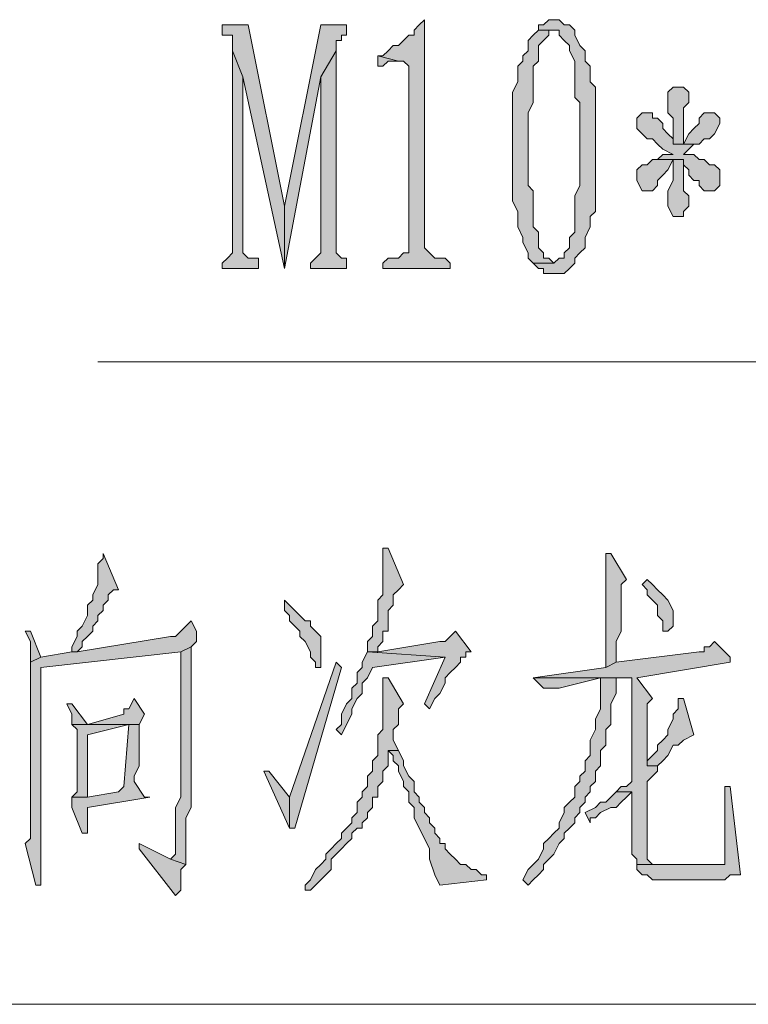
# Model space of a CAD drawing. Extents: x 566443 to 590371, y 3845226 to 3876576.
# Tile 169 of 221: x 586677.3 to 586683.25, y 3853932.14 to 3853940.19. Entities that reach past the tile are written whole.
import ezdxf

# ---------------------------------------------------------------- set-up
doc = ezdxf.new("R2010")
doc.units = 0
doc.layers.add('C00-00-00', color=7, linetype='CONTINUOUS')

msp = doc.modelspace()

# ---------------------------------------------------------------- hatches: boundary and pattern name
at = {"layer": 'C00-00-00'}
h = msp.add_hatch(color=256, dxfattribs=at)
h.dxf.hatch_style = 2
h.paths.add_polyline_path([(586680.6089, 3853940.1863), (586680.5666, 3853940.1439), (586680.5242, 3853940.1016), (586680.5242, 3853940.0593), (586680.4819, 3853940.0593), (586680.4396, 3853940.0169), (586680.3972, 3853939.9746), (586680.3549, 3853939.9746), (586680.3126, 3853939.9323), (586680.2702, 3853939.8899), (586680.2279, 3853939.8899), (586680.3972, 3853939.8476), (586680.4396, 3853939.8476), (586680.4819, 3853939.8053), (586680.4819, 3853938.2813), (586680.4396, 3853938.2813), (586680.3972, 3853938.2389), (586680.3126, 3853938.2389), (586680.2702, 3853938.1966), (586680.2702, 3853938.1543), (586680.8206, 3853938.1543), (586680.8206, 3853938.1966), (586680.7782, 3853938.2389), (586680.6936, 3853938.2389), (586680.6512, 3853938.2813), (586680.6089, 3853938.3236)])
h = msp.add_hatch(color=256, dxfattribs=at)
h.dxf.hatch_style = 2
h.paths.add_polyline_path([(586681.6672, 3853940.1863), (586681.6249, 3853940.1863), (586681.5826, 3853940.1439), (586681.5402, 3853940.1439), (586681.5402, 3853940.1016), (586681.7096, 3853940.1016), (586681.7096, 3853940.0593), (586681.7519, 3853940.0169), (586681.7942, 3853939.9746), (586681.7942, 3853939.9323), (586681.8366, 3853939.8476), (586681.8366, 3853939.5513), (586681.8789, 3853939.5089), (586681.8789, 3853939.1279), (586681.8789, 3853938.8316), (586681.8366, 3853938.7469), (586681.8366, 3853938.4506), (586681.7942, 3853938.4083), (586681.7942, 3853938.3236), (586681.7519, 3853938.2813), (586681.7519, 3853938.2389), (586681.7096, 3853938.2389), (586681.6672, 3853938.1966), (586681.4979, 3853938.1966), (586681.5402, 3853938.1543), (586681.5826, 3853938.1543), (586681.5826, 3853938.1119), (586681.7519, 3853938.1119), (586681.7942, 3853938.1543), (586681.8366, 3853938.1966), (586681.8366, 3853938.2389), (586681.8789, 3853938.2813), (586681.9212, 3853938.3236), (586681.9212, 3853938.4083), (586681.9636, 3853938.4929), (586681.9636, 3853938.5776), (586682.0059, 3853938.6199), (586682.0059, 3853939.6359), (586681.9636, 3853939.6783), (586681.9636, 3853939.8053), (586681.9212, 3853939.8476), (586681.9212, 3853939.9323), (586681.8789, 3853939.9746), (586681.8366, 3853940.0593), (586681.8366, 3853940.1016), (586681.7942, 3853940.1439), (586681.7519, 3853940.1439), (586681.7096, 3853940.1863)])
h = msp.add_hatch(color=256, dxfattribs=at)
h.dxf.hatch_style = 2
h.paths.add_polyline_path([(586679.1696, 3853940.1439), (586678.9579, 3853940.1439), (586678.9579, 3853940.0593), (586679.0426, 3853940.0593), (586679.0426, 3853940.0169), (586679.0426, 3853939.9323), (586679.1272, 3853939.7206), (586679.4659, 3853938.1543), (586679.4659, 3853938.6623)])
h = msp.add_hatch(color=256, dxfattribs=at)
h.dxf.hatch_style = 2
h.paths.add_polyline_path([(586679.9739, 3853940.1439), (586679.7622, 3853940.1439), (586679.4659, 3853938.6623), (586679.4659, 3853938.1543), (586679.7622, 3853939.7206), (586679.8892, 3853939.9323), (586679.8892, 3853940.0169), (586679.9316, 3853940.0169), (586679.9316, 3853940.0593), (586679.9739, 3853940.0593)])
h = msp.add_hatch(color=256, dxfattribs=at)
h.dxf.hatch_style = 2
h.paths.add_polyline_path([(586681.5402, 3853940.1016), (586681.4979, 3853940.0593), (586681.4556, 3853940.0169), (586681.4556, 3853939.9323), (586681.4132, 3853939.8899), (586681.4132, 3853939.8476), (586681.3709, 3853939.8053), (586681.3709, 3853939.6783), (586681.3286, 3853939.5936), (586681.3286, 3853938.7046), (586681.3709, 3853938.6199), (586681.3709, 3853938.5776), (586681.3709, 3853938.4929), (586681.4132, 3853938.4083), (586681.4132, 3853938.3659), (586681.4556, 3853938.2813), (586681.4556, 3853938.2389), (586681.4979, 3853938.1966), (586681.6672, 3853938.1966), (586681.6249, 3853938.2389), (586681.5826, 3853938.2389), (586681.5826, 3853938.2813), (586681.5402, 3853938.3236), (586681.5402, 3853938.4506), (586681.4979, 3853938.4929), (586681.4979, 3853938.7893), (586681.4556, 3853938.8316), (586681.4556, 3853939.4243), (586681.4979, 3853939.5089), (586681.4979, 3853939.8053), (586681.5402, 3853939.8476), (586681.5402, 3853939.9746), (586681.5826, 3853940.0169), (586681.6249, 3853940.0593), (586681.6249, 3853940.1016), (586681.6672, 3853940.1016)])
h = msp.add_hatch(color=256, dxfattribs=at)
h.dxf.hatch_style = 2
h.paths.add_polyline_path([(586679.0426, 3853939.9323), (586679.0426, 3853938.2813), (586679.0002, 3853938.2389), (586678.9579, 3853938.1966), (586678.9579, 3853938.1543), (586679.2542, 3853938.1543), (586679.2542, 3853938.2389), (586679.2119, 3853938.2389), (586679.1696, 3853938.2389), (586679.1272, 3853938.2813), (586679.1272, 3853939.7206)])
h = msp.add_hatch(color=256, dxfattribs=at)
h.dxf.hatch_style = 2
h.paths.add_polyline_path([(586679.8892, 3853939.9323), (586679.7622, 3853939.7206), (586679.7622, 3853938.2813), (586679.7199, 3853938.2389), (586679.6776, 3853938.1966), (586679.6776, 3853938.1543), (586679.9739, 3853938.1543), (586679.9739, 3853938.2389), (586679.9316, 3853938.2389), (586679.8892, 3853938.2813)])
h = msp.add_hatch(color=256, dxfattribs=at)
h.dxf.hatch_style = 2
h.paths.add_polyline_path([(586680.2279, 3853939.8899), (586680.2279, 3853939.8053), (586680.2702, 3853939.8053), (586680.3126, 3853939.8476), (586680.3972, 3853939.8476)])
h = msp.add_hatch(color=256, dxfattribs=at)
h.dxf.hatch_style = 2
h.paths.add_polyline_path([(586682.6832, 3853939.6359), (586682.6409, 3853939.6359), (586682.5986, 3853939.5936), (586682.5986, 3853939.4243), (586682.6409, 3853939.3819), (586682.6409, 3853939.1703), (586682.7256, 3853939.1703), (586682.7256, 3853939.4666), (586682.7679, 3853939.5089), (586682.7679, 3853939.5936), (586682.7256, 3853939.6359)])
h = msp.add_hatch(color=256, dxfattribs=at)
h.dxf.hatch_style = 2
h.paths.add_polyline_path([(586682.4292, 3853939.4243), (586682.3869, 3853939.4243), (586682.3446, 3853939.3819), (586682.3446, 3853939.2973), (586682.3869, 3853939.2549), (586682.4292, 3853939.2126), (586682.4716, 3853939.2126), (586682.5139, 3853939.1703), (586682.5562, 3853939.1279), (586682.6409, 3853939.0856), (586682.5562, 3853939.0856), (586682.5139, 3853939.0433), (586682.7256, 3853939.0433), (586682.7256, 3853939.0009), (586682.7679, 3853938.9586), (586682.7679, 3853938.9163), (586682.8102, 3853938.8739), (586682.8526, 3853938.8739), (586682.8526, 3853938.8316), (586682.8949, 3853938.7893), (586682.9372, 3853938.7893), (586682.9796, 3853938.7893), (586683.0219, 3853938.8316), (586683.0219, 3853938.9586), (586682.9796, 3853939.0009), (586682.9372, 3853939.0009), (586682.8949, 3853939.0433), (586682.8526, 3853939.0433), (586682.8102, 3853939.0856), (586682.7256, 3853939.0856), (586682.7679, 3853939.1279), (586682.8102, 3853939.1703), (586682.8526, 3853939.1703), (586682.6409, 3853939.1703), (586682.6409, 3853939.2126), (586682.5986, 3853939.2549), (586682.5562, 3853939.2973), (586682.5562, 3853939.3396), (586682.5139, 3853939.3819), (586682.4716, 3853939.3819), (586682.4716, 3853939.4243)])
h = msp.add_hatch(color=256, dxfattribs=at)
h.dxf.hatch_style = 2
h.paths.add_polyline_path([(586682.9372, 3853939.4243), (586682.8949, 3853939.4243), (586682.8526, 3853939.3819), (586682.8526, 3853939.3396), (586682.8102, 3853939.2973), (586682.7679, 3853939.2549), (586682.7256, 3853939.1703), (586682.6409, 3853939.1703), (586682.8526, 3853939.1703), (586682.8949, 3853939.2126), (586682.9372, 3853939.2126), (586682.9796, 3853939.2549), (586683.0219, 3853939.3396), (586683.0219, 3853939.3819), (586682.9796, 3853939.4243)])
h = msp.add_hatch(color=256, dxfattribs=at)
h.dxf.hatch_style = 2
h.paths.add_polyline_path([(586682.5139, 3853939.0433), (586682.4716, 3853939.0433), (586682.4292, 3853939.0009), (586682.3869, 3853939.0009), (586682.3446, 3853938.9586), (586682.3446, 3853938.8739), (586682.3869, 3853938.7893), (586682.4716, 3853938.7893), (586682.5139, 3853938.8316), (586682.5139, 3853938.8739), (586682.5562, 3853938.9163), (586682.5986, 3853938.9586), (586682.6409, 3853939.0433), (586682.7256, 3853939.0433)])
h = msp.add_hatch(color=256, dxfattribs=at)
h.dxf.hatch_style = 2
h.paths.add_polyline_path([(586682.7256, 3853939.0433), (586682.6409, 3853939.0433), (586682.6409, 3853938.9586), (586682.6409, 3853938.8739), (586682.5986, 3853938.7893), (586682.5986, 3853938.6623), (586682.6409, 3853938.5776), (586682.7256, 3853938.5776), (586682.7256, 3853938.6199), (586682.7679, 3853938.6623), (586682.7679, 3853938.7469), (586682.7256, 3853938.7893)])
h = msp.add_hatch(color=256, dxfattribs=at)
h.dxf.hatch_style = 2
h.paths.add_polyline_path([(586677.9842, 3853935.8259), (586677.9842, 3853935.7836), (586677.9419, 3853935.7413), (586677.9419, 3853935.5719), (586677.8996, 3853935.4873), (586677.8996, 3853935.4449), (586677.8572, 3853935.4026), (586677.8572, 3853935.3179), (586677.8149, 3853935.2333), (586677.7726, 3853935.1909), (586677.7726, 3853935.1486), (586677.7302, 3853935.0639), (586677.7302, 3853935.0216), (586677.7726, 3853935.0216), (586677.8149, 3853935.0639), (586677.8149, 3853935.1063), (586677.8572, 3853935.1486), (586677.8996, 3853935.1909), (586677.8996, 3853935.2333), (586677.9419, 3853935.2756), (586677.9419, 3853935.3179), (586677.9842, 3853935.3603), (586677.9842, 3853935.4026), (586678.0266, 3853935.4449), (586678.0266, 3853935.4873), (586678.0689, 3853935.5296), (586678.1112, 3853935.5296)])
h = msp.add_hatch(color=256, dxfattribs=at)
h.dxf.hatch_style = 2
h.paths.add_polyline_path([(586680.2702, 3853935.8683), (586680.2702, 3853935.4873), (586680.2279, 3853935.4449), (586680.2279, 3853935.2756), (586680.1856, 3853935.2333), (586680.1856, 3853935.1486), (586680.1432, 3853935.1063), (586680.1432, 3853935.0216), (586680.2279, 3853935.0216), (586680.2279, 3853935.0639), (586680.2702, 3853935.1063), (586680.2702, 3853935.1909), (586680.3126, 3853935.1909), (586680.3126, 3853935.2333), (586680.3126, 3853935.3603), (586680.3549, 3853935.4026), (586680.3549, 3853935.4873), (586680.3972, 3853935.5296), (586680.4396, 3853935.5719), (586680.3126, 3853935.8683)])
h = msp.add_hatch(color=256, dxfattribs=at)
h.dxf.hatch_style = 2
h.paths.add_polyline_path([(586682.1329, 3853935.8259), (586682.0906, 3853935.8259), (586682.0906, 3853935.7836), (586682.0906, 3853934.8946), (586682.1752, 3853934.9369), (586682.1752, 3853935.1063), (586682.2176, 3853935.1909), (586682.2176, 3853935.3179), (586682.2176, 3853935.4026), (586682.2176, 3853935.5719), (586682.2599, 3853935.6143)])
h = msp.add_hatch(color=256, dxfattribs=at)
h.dxf.hatch_style = 2
h.paths.add_polyline_path([(586682.4292, 3853935.6143), (586682.3869, 3853935.5719), (586682.4292, 3853935.5296), (586682.4292, 3853935.4873), (586682.4716, 3853935.4449), (586682.5139, 3853935.4026), (586682.5139, 3853935.3179), (586682.5562, 3853935.2756), (586682.5562, 3853935.1909), (586682.5986, 3853935.1909), (586682.6409, 3853935.2333), (586682.6409, 3853935.3603), (586682.5986, 3853935.4449), (586682.5562, 3853935.4873), (586682.5139, 3853935.5296), (586682.4716, 3853935.5719)])
h = msp.add_hatch(color=256, dxfattribs=at)
h.dxf.hatch_style = 2
h.paths.add_polyline_path([(586679.4659, 3853935.4449), (586679.4659, 3853935.3603), (586679.5082, 3853935.3179), (586679.5082, 3853935.2756), (586679.5506, 3853935.2333), (586679.5929, 3853935.1909), (586679.5929, 3853935.1486), (586679.6352, 3853935.1063), (586679.6776, 3853935.0216), (586679.6776, 3853934.9793), (586679.7199, 3853934.9369), (586679.7199, 3853934.8946), (586679.7622, 3853934.8946), (586679.7622, 3853935.1486), (586679.7199, 3853935.1909), (586679.6776, 3853935.2333), (586679.6776, 3853935.2756), (586679.6352, 3853935.2756), (586679.5929, 3853935.3179), (586679.5506, 3853935.3603), (586679.5082, 3853935.4026)])
h = msp.add_hatch(color=256, dxfattribs=at)
h.dxf.hatch_style = 2
h.paths.add_polyline_path([(586678.7039, 3853935.2756), (586678.6616, 3853935.2333), (586678.6192, 3853935.1909), (586678.5769, 3853935.1486), (586678.5346, 3853935.1486), (586677.7726, 3853935.0216), (586677.7302, 3853935.0216), (586677.4762, 3853934.9793), (586677.3916, 3853934.9369), (586677.3916, 3853933.9209), (586677.3916, 3853933.8786), (586677.3916, 3853933.4976), (586677.3492, 3853933.4553), (586677.4339, 3853933.1166), (586677.4762, 3853933.1166), (586677.4762, 3853933.5399), (586677.4762, 3853934.8946), (586678.6192, 3853935.0216), (586678.7039, 3853935.0639), (586678.7462, 3853935.1063), (586678.7462, 3853935.1909)])
h = msp.add_hatch(color=256, dxfattribs=at)
h.dxf.hatch_style = 2
h.paths.add_polyline_path([(586677.3916, 3853935.1909), (586677.3492, 3853935.1909), (586677.3916, 3853935.1063), (586677.3916, 3853934.9369), (586677.4762, 3853934.9793)])
h = msp.add_hatch(color=256, dxfattribs=at)
h.dxf.hatch_style = 2
h.paths.add_polyline_path([(586680.8629, 3853935.1909), (586680.8206, 3853935.1486), (586680.7782, 3853935.1063), (586680.7359, 3853935.1063), (586680.2279, 3853935.0216), (586680.1432, 3853935.0216), (586680.7782, 3853934.9793), (586680.6089, 3853934.5983), (586680.6512, 3853934.5559), (586680.6936, 3853934.6406), (586680.7359, 3853934.6829), (586680.7782, 3853934.7676), (586680.7782, 3853934.8099), (586680.8206, 3853934.8523), (586680.8629, 3853934.8946), (586680.9052, 3853934.9369), (586680.9052, 3853934.9793), (586680.9476, 3853934.9793), (586680.9476, 3853935.0216), (586680.9899, 3853935.0216)])
h = msp.add_hatch(color=256, dxfattribs=at)
h.dxf.hatch_style = 2
h.paths.add_polyline_path([(586682.9796, 3853935.1063), (586682.9372, 3853935.0639), (586682.8949, 3853935.0639), (586682.8949, 3853935.0216), (586682.8526, 3853935.0216), (586682.1752, 3853934.9369), (586682.0906, 3853934.8946), (586681.4979, 3853934.8099), (586682.3022, 3853934.8099), (586682.3022, 3853934.7676), (586682.3022, 3853933.9633), (586682.2599, 3853933.9209), (586682.2176, 3853933.9209), (586682.1752, 3853933.8786), (586682.3022, 3853933.8786), (586682.3022, 3853933.3706), (586682.3446, 3853933.3283), (586682.3446, 3853933.2859), (586682.5562, 3853933.2859), (586682.5139, 3853933.2859), (586682.4716, 3853933.2859), (586682.4292, 3853933.3283), (586682.4292, 3853933.9633), (586682.4716, 3853934.0056), (586682.5139, 3853934.0479), (586682.5139, 3853934.0903), (586682.4292, 3853934.0903), (586682.4292, 3853934.5983), (586682.4716, 3853934.6406), (586682.3446, 3853934.8099), (586683.1066, 3853934.9369), (586683.1066, 3853934.9793)])
h = msp.add_hatch(color=256, dxfattribs=at)
h.dxf.hatch_style = 2
h.paths.add_polyline_path([(586678.7039, 3853935.0639), (586678.6192, 3853935.0216), (586678.6192, 3853933.8363), (586678.5769, 3853933.7516), (586678.5769, 3853933.5823), (586678.5769, 3853933.5399), (586678.5769, 3853933.3706), (586678.5346, 3853933.3283), (586678.6616, 3853933.2859), (586678.6616, 3853933.6669), (586678.7039, 3853933.7516)])
h = msp.add_hatch(color=256, dxfattribs=at)
h.dxf.hatch_style = 2
h.paths.add_polyline_path([(586680.1432, 3853935.0216), (586680.1009, 3853934.9369), (586680.1009, 3853934.8946), (586680.0586, 3853934.8523), (586680.0586, 3853934.7676), (586680.0162, 3853934.7253), (586680.0162, 3853934.6406), (586679.9739, 3853934.5983), (586679.9316, 3853934.5136), (586679.9316, 3853934.4289), (586679.8892, 3853934.3866), (586679.9316, 3853934.3443), (586679.9739, 3853934.4289), (586680.0162, 3853934.5136), (586680.0162, 3853934.5559), (586680.0586, 3853934.6406), (586680.1009, 3853934.6829), (586680.1009, 3853934.7676), (586680.1432, 3853934.8099), (586680.1856, 3853934.8946), (586680.7782, 3853934.9793)])
h = msp.add_hatch(color=256, dxfattribs=at)
h.dxf.hatch_style = 2
h.paths.add_polyline_path([(586679.8892, 3853934.9369), (586679.5082, 3853933.8363), (586679.5082, 3853933.5823), (586679.5506, 3853933.5823), (586679.9316, 3853934.8946)])
h = msp.add_hatch(color=256, dxfattribs=at)
h.dxf.hatch_style = 2
h.paths.add_polyline_path([(586680.2702, 3853934.8099), (586680.2702, 3853934.3866), (586680.2279, 3853934.3443), (586680.2279, 3853934.1749), (586680.1856, 3853934.1326), (586680.1856, 3853934.0479), (586680.1432, 3853934.0056), (586680.1432, 3853933.9209), (586680.1009, 3853933.8786), (586680.1009, 3853933.8363), (586680.0586, 3853933.7939), (586680.0586, 3853933.7093), (586680.0162, 3853933.6669), (586680.0162, 3853933.6246), (586679.9739, 3853933.5823), (586679.9316, 3853933.5399), (586679.9316, 3853933.4976), (586679.8892, 3853933.4553), (586679.8469, 3853933.4129), (586679.8046, 3853933.3706), (586679.8046, 3853933.3283), (586679.7622, 3853933.2859), (586679.7199, 3853933.2436), (586679.6776, 3853933.1589), (586679.6352, 3853933.1166), (586679.6352, 3853933.0743), (586679.6776, 3853933.0743), (586679.7199, 3853933.1166), (586679.7622, 3853933.1589), (586679.8046, 3853933.2013), (586679.8469, 3853933.2436), (586679.8469, 3853933.3283), (586679.8892, 3853933.3706), (586679.9316, 3853933.4129), (586679.9739, 3853933.4553), (586680.0162, 3853933.4976), (586680.0162, 3853933.5399), (586680.0586, 3853933.5823), (586680.1009, 3853933.5823), (586680.1009, 3853933.6246), (586680.1432, 3853933.6669), (586680.1432, 3853933.7093), (586680.1856, 3853933.7516), (586680.1856, 3853933.8363), (586680.2279, 3853933.8363), (586680.2279, 3853933.9209), (586680.2702, 3853933.9633), (586680.2702, 3853934.0479), (586680.3126, 3853934.0903), (586680.3126, 3853934.2173), (586680.3972, 3853934.2173), (586680.3549, 3853934.3019), (586680.3549, 3853934.3866), (586680.3972, 3853934.4289), (586680.3972, 3853934.5559), (586680.4396, 3853934.5983), (586680.3126, 3853934.8099)])
h = msp.add_hatch(color=256, dxfattribs=at)
h.dxf.hatch_style = 2
h.paths.add_polyline_path([(586682.1752, 3853934.8099), (586682.0482, 3853934.8099), (586682.0482, 3853934.7253), (586682.0482, 3853934.5559), (586682.0059, 3853934.4713), (586682.0059, 3853934.3866), (586681.9636, 3853934.3019), (586681.9636, 3853934.1749), (586681.9212, 3853934.1326), (586681.9212, 3853934.0479), (586681.8789, 3853934.0056), (586681.8789, 3853933.9633), (586681.8366, 3853933.9209), (586681.8366, 3853933.8363), (586681.7942, 3853933.7939), (586681.7519, 3853933.7516), (586681.7519, 3853933.7093), (586681.7096, 3853933.6246), (586681.7096, 3853933.5823), (586681.6672, 3853933.5399), (586681.6249, 3853933.4976), (586681.5826, 3853933.4553), (586681.5826, 3853933.4129), (586681.5402, 3853933.3283), (586681.4979, 3853933.2859), (586681.4556, 3853933.2436), (586681.4132, 3853933.1589), (586681.4556, 3853933.1166), (586681.4979, 3853933.1589), (586681.5402, 3853933.2013), (586681.5826, 3853933.2436), (586681.5826, 3853933.2859), (586681.6249, 3853933.3283), (586681.6672, 3853933.3706), (586681.7096, 3853933.4553), (586681.7519, 3853933.4976), (586681.7519, 3853933.5399), (586681.7942, 3853933.5823), (586681.8366, 3853933.6246), (586681.8366, 3853933.6669), (586681.8789, 3853933.7093), (586681.8789, 3853933.7516), (586681.9212, 3853933.7939), (586681.9212, 3853933.8363), (586681.9636, 3853933.8786), (586681.9636, 3853933.9209), (586682.0059, 3853933.9633), (586682.0059, 3853934.0479), (586682.0482, 3853934.0903), (586682.0482, 3853934.2173), (586682.0906, 3853934.2596), (586682.0906, 3853934.3866), (586682.1329, 3853934.4289), (586682.1329, 3853934.5983), (586682.1752, 3853934.6829)])
h = msp.add_hatch(color=256, dxfattribs=at)
h.dxf.hatch_style = 2
h.paths.add_polyline_path([(586681.4979, 3853934.8099), (586681.5826, 3853934.7253), (586681.7096, 3853934.7253), (586682.0482, 3853934.8099), (586682.3022, 3853934.8099)])
h = msp.add_hatch(color=256, dxfattribs=at)
h.dxf.hatch_style = 2
h.paths.add_polyline_path([(586678.2382, 3853934.6406), (586678.1959, 3853934.5559), (586678.1536, 3853934.5559), (586678.1536, 3853934.5136), (586677.8572, 3853934.4289), (586678.2806, 3853934.4289), (586678.3229, 3853934.5136)])
h = msp.add_hatch(color=256, dxfattribs=at)
h.dxf.hatch_style = 2
h.paths.add_polyline_path([(586682.6832, 3853934.6406), (586682.6832, 3853934.5559), (586682.6409, 3853934.5136), (586682.6409, 3853934.4713), (586682.5986, 3853934.3866), (586682.5986, 3853934.3443), (586682.5562, 3853934.3019), (586682.5139, 3853934.2596), (586682.5139, 3853934.2173), (586682.4716, 3853934.1749), (586682.4292, 3853934.1326), (586682.4292, 3853934.0903), (586682.5139, 3853934.0903), (586682.5562, 3853934.1326), (586682.5986, 3853934.1749), (586682.6409, 3853934.2596), (586682.6832, 3853934.2596), (586682.7256, 3853934.3019), (586682.8102, 3853934.3443), (586682.7256, 3853934.6406)])
h = msp.add_hatch(color=256, dxfattribs=at)
h.dxf.hatch_style = 2
h.paths.add_polyline_path([(586677.7302, 3853934.5983), (586677.6879, 3853934.5983), (586677.7302, 3853934.5136), (586677.7302, 3853934.4289), (586678.1959, 3853934.4289), (586678.1536, 3853933.9209), (586678.1112, 3853933.8786), (586677.8572, 3853933.8363), (586677.7302, 3853933.8363), (586677.7302, 3853933.7516), (586677.8149, 3853933.5399), (586677.8572, 3853933.5399), (586677.8572, 3853933.5823), (586677.8572, 3853933.7516), (586678.3652, 3853933.8363), (586678.3229, 3853933.8363), (586678.2382, 3853933.9633), (586678.2382, 3853934.0056), (586678.2806, 3853934.0903), (586678.2806, 3853934.2596), (586678.2806, 3853934.3019), (586678.2806, 3853934.4289), (586677.8572, 3853934.4289)])
h = msp.add_hatch(color=256, dxfattribs=at)
h.dxf.hatch_style = 2
h.paths.add_polyline_path([(586677.7302, 3853934.4289), (586677.7726, 3853934.3866), (586677.7726, 3853933.8786), (586677.7302, 3853933.8363), (586677.8572, 3853933.8363), (586677.8572, 3853933.8786), (586677.8572, 3853934.3443), (586678.1959, 3853934.4289)])
h = msp.add_hatch(color=256, dxfattribs=at)
h.dxf.hatch_style = 2
h.paths.add_polyline_path([(586680.3972, 3853934.2173), (586680.3126, 3853934.2173), (586680.3549, 3853934.1749), (586680.3549, 3853934.1326), (586680.3972, 3853934.0903), (586680.3972, 3853934.0479), (586680.4396, 3853933.9633), (586680.4396, 3853933.9209), (586680.4819, 3853933.8786), (586680.4819, 3853933.7939), (586680.5242, 3853933.7516), (586680.5242, 3853933.6669), (586680.5666, 3853933.5823), (586680.6089, 3853933.4976), (586680.6512, 3853933.4129), (586680.6512, 3853933.3283), (586680.6936, 3853933.2013), (586680.7359, 3853933.1166), (586681.1169, 3853933.1589), (586681.1169, 3853933.2013), (586681.0746, 3853933.2013), (586681.0322, 3853933.2436), (586680.9899, 3853933.2436), (586680.9476, 3853933.2859), (586680.9052, 3853933.2859), (586680.8629, 3853933.3283), (586680.8206, 3853933.3706), (586680.7782, 3853933.4129), (586680.7782, 3853933.4553), (586680.7359, 3853933.4553), (586680.7359, 3853933.4976), (586680.6936, 3853933.5399), (586680.6936, 3853933.5823), (586680.6512, 3853933.6246), (586680.6512, 3853933.6669), (586680.6089, 3853933.7093), (586680.6089, 3853933.7516), (586680.5666, 3853933.7939), (586680.5666, 3853933.8363), (586680.5242, 3853933.8786), (586680.5242, 3853933.9633), (586680.4819, 3853934.0056), (586680.4396, 3853934.0903), (586680.4396, 3853934.1326)])
h = msp.add_hatch(color=256, dxfattribs=at)
h.dxf.hatch_style = 2
h.paths.add_polyline_path([(586679.3389, 3853934.0479), (586679.2966, 3853934.0479), (586679.5082, 3853933.5823), (586679.5082, 3853933.8363)])
h = msp.add_hatch(color=256, dxfattribs=at)
h.dxf.hatch_style = 2
h.paths.add_polyline_path([(586683.1066, 3853933.9209), (586683.0642, 3853933.9209), (586683.0642, 3853933.7939), (586683.0642, 3853933.2859), (586683.0219, 3853933.2859), (586682.3446, 3853933.2859), (586682.3446, 3853933.2436), (586682.3869, 3853933.2013), (586682.4292, 3853933.2013), (586682.4716, 3853933.1589), (586682.9372, 3853933.1589), (586683.0642, 3853933.1589), (586683.1066, 3853933.2013), (586683.1912, 3853933.2013)])
h = msp.add_hatch(color=256, dxfattribs=at)
h.dxf.hatch_style = 2
h.paths.add_polyline_path([(586682.1752, 3853933.8786), (586682.1329, 3853933.8363), (586682.0906, 3853933.7939), (586682.0482, 3853933.7939), (586682.0059, 3853933.7516), (586681.9212, 3853933.7093), (586681.9636, 3853933.6246), (586681.9636, 3853933.6669), (586682.0059, 3853933.6669), (586682.0482, 3853933.7093), (586682.1329, 3853933.7516), (586682.1752, 3853933.7516), (586682.2176, 3853933.7939), (586682.2599, 3853933.8363), (586682.3022, 3853933.8786)])
h = msp.add_hatch(color=256, dxfattribs=at)
h.dxf.hatch_style = 2
h.paths.add_polyline_path([(586678.2806, 3853933.4553), (586678.2806, 3853933.4129), (586678.5769, 3853933.0319), (586678.6192, 3853933.0743), (586678.6192, 3853933.2436), (586678.6616, 3853933.2859), (586678.5346, 3853933.3283)])

# ---------------------------------------------------------------- linework, layer by layer
at = {"layer": 'C00-00-00', "lineweight": 0}
for points in [[(586680.6089, 3853940.1863), (586680.5666, 3853940.1439), (586680.5242, 3853940.1016), (586680.5242, 3853940.0593), (586680.4819, 3853940.0593), (586680.4396, 3853940.0169), (586680.3972, 3853939.9746), (586680.3549, 3853939.9746), (586680.3126, 3853939.9323), (586680.2702, 3853939.8899), (586680.2279, 3853939.8899), (586680.3972, 3853939.8476), (586680.4396, 3853939.8476), (586680.4819, 3853939.8053), (586680.4819, 3853938.2813), (586680.4396, 3853938.2813), (586680.3972, 3853938.2389), (586680.3126, 3853938.2389), (586680.2702, 3853938.1966), (586680.2702, 3853938.1543), (586680.8206, 3853938.1543), (586680.8206, 3853938.1966), (586680.7782, 3853938.2389), (586680.6936, 3853938.2389), (586680.6512, 3853938.2813), (586680.6089, 3853938.3236)], [(586681.6672, 3853940.1863), (586681.6249, 3853940.1863), (586681.5826, 3853940.1439), (586681.5402, 3853940.1439), (586681.5402, 3853940.1016), (586681.7096, 3853940.1016), (586681.7096, 3853940.0593), (586681.7519, 3853940.0169), (586681.7942, 3853939.9746), (586681.7942, 3853939.9323), (586681.8366, 3853939.8476), (586681.8366, 3853939.5513), (586681.8789, 3853939.5089), (586681.8789, 3853939.1279), (586681.8789, 3853938.8316), (586681.8366, 3853938.7469), (586681.8366, 3853938.4506), (586681.7942, 3853938.4083), (586681.7942, 3853938.3236), (586681.7519, 3853938.2813), (586681.7519, 3853938.2389), (586681.7096, 3853938.2389), (586681.6672, 3853938.1966), (586681.4979, 3853938.1966), (586681.5402, 3853938.1543), (586681.5826, 3853938.1543), (586681.5826, 3853938.1119), (586681.7519, 3853938.1119), (586681.7942, 3853938.1543), (586681.8366, 3853938.1966), (586681.8366, 3853938.2389), (586681.8789, 3853938.2813), (586681.9212, 3853938.3236), (586681.9212, 3853938.4083), (586681.9636, 3853938.4929), (586681.9636, 3853938.5776), (586682.0059, 3853938.6199), (586682.0059, 3853939.6359), (586681.9636, 3853939.6783), (586681.9636, 3853939.8053), (586681.9212, 3853939.8476), (586681.9212, 3853939.9323), (586681.8789, 3853939.9746), (586681.8366, 3853940.0593), (586681.8366, 3853940.1016), (586681.7942, 3853940.1439), (586681.7519, 3853940.1439), (586681.7096, 3853940.1863)], [(586679.1696, 3853940.1439), (586678.9579, 3853940.1439), (586678.9579, 3853940.0593), (586679.0426, 3853940.0593), (586679.0426, 3853940.0169), (586679.0426, 3853939.9323), (586679.1272, 3853939.7206), (586679.4659, 3853938.1543), (586679.4659, 3853938.6623)], [(586679.9739, 3853940.1439), (586679.7622, 3853940.1439), (586679.4659, 3853938.6623), (586679.4659, 3853938.1543), (586679.7622, 3853939.7206), (586679.8892, 3853939.9323), (586679.8892, 3853940.0169), (586679.9316, 3853940.0169), (586679.9316, 3853940.0593), (586679.9739, 3853940.0593)], [(586681.5402, 3853940.1016), (586681.4979, 3853940.0593), (586681.4556, 3853940.0169), (586681.4556, 3853939.9323), (586681.4132, 3853939.8899), (586681.4132, 3853939.8476), (586681.3709, 3853939.8053), (586681.3709, 3853939.6783), (586681.3286, 3853939.5936), (586681.3286, 3853938.7046), (586681.3709, 3853938.6199), (586681.3709, 3853938.5776), (586681.3709, 3853938.4929), (586681.4132, 3853938.4083), (586681.4132, 3853938.3659), (586681.4556, 3853938.2813), (586681.4556, 3853938.2389), (586681.4979, 3853938.1966), (586681.6672, 3853938.1966), (586681.6249, 3853938.2389), (586681.5826, 3853938.2389), (586681.5826, 3853938.2813), (586681.5402, 3853938.3236), (586681.5402, 3853938.4506), (586681.4979, 3853938.4929), (586681.4979, 3853938.7893), (586681.4556, 3853938.8316), (586681.4556, 3853939.4243), (586681.4979, 3853939.5089), (586681.4979, 3853939.8053), (586681.5402, 3853939.8476), (586681.5402, 3853939.9746), (586681.5826, 3853940.0169), (586681.6249, 3853940.0593), (586681.6249, 3853940.1016), (586681.6672, 3853940.1016)], [(586679.0426, 3853939.9323), (586679.0426, 3853938.2813), (586679.0002, 3853938.2389), (586678.9579, 3853938.1966), (586678.9579, 3853938.1543), (586679.2542, 3853938.1543), (586679.2542, 3853938.2389), (586679.2119, 3853938.2389), (586679.1696, 3853938.2389), (586679.1272, 3853938.2813), (586679.1272, 3853939.7206)], [(586679.8892, 3853939.9323), (586679.7622, 3853939.7206), (586679.7622, 3853938.2813), (586679.7199, 3853938.2389), (586679.6776, 3853938.1966), (586679.6776, 3853938.1543), (586679.9739, 3853938.1543), (586679.9739, 3853938.2389), (586679.9316, 3853938.2389), (586679.8892, 3853938.2813)], [(586680.2279, 3853939.8899), (586680.2279, 3853939.8053), (586680.2702, 3853939.8053), (586680.3126, 3853939.8476), (586680.3972, 3853939.8476)], [(586682.6832, 3853939.6359), (586682.6409, 3853939.6359), (586682.5986, 3853939.5936), (586682.5986, 3853939.4243), (586682.6409, 3853939.3819), (586682.6409, 3853939.1703), (586682.7256, 3853939.1703), (586682.7256, 3853939.4666), (586682.7679, 3853939.5089), (586682.7679, 3853939.5936), (586682.7256, 3853939.6359)], [(586682.4292, 3853939.4243), (586682.3869, 3853939.4243), (586682.3446, 3853939.3819), (586682.3446, 3853939.2973), (586682.3869, 3853939.2549), (586682.4292, 3853939.2126), (586682.4716, 3853939.2126), (586682.5139, 3853939.1703), (586682.5562, 3853939.1279), (586682.6409, 3853939.0856), (586682.5562, 3853939.0856), (586682.5139, 3853939.0433), (586682.7256, 3853939.0433), (586682.7256, 3853939.0009), (586682.7679, 3853938.9586), (586682.7679, 3853938.9163), (586682.8102, 3853938.8739), (586682.8526, 3853938.8739), (586682.8526, 3853938.8316), (586682.8949, 3853938.7893), (586682.9372, 3853938.7893), (586682.9796, 3853938.7893), (586683.0219, 3853938.8316), (586683.0219, 3853938.9586), (586682.9796, 3853939.0009), (586682.9372, 3853939.0009), (586682.8949, 3853939.0433), (586682.8526, 3853939.0433), (586682.8102, 3853939.0856), (586682.7256, 3853939.0856), (586682.7679, 3853939.1279), (586682.8102, 3853939.1703), (586682.8526, 3853939.1703), (586682.6409, 3853939.1703), (586682.6409, 3853939.2126), (586682.5986, 3853939.2549), (586682.5562, 3853939.2973), (586682.5562, 3853939.3396), (586682.5139, 3853939.3819), (586682.4716, 3853939.3819), (586682.4716, 3853939.4243)], [(586682.9372, 3853939.4243), (586682.8949, 3853939.4243), (586682.8526, 3853939.3819), (586682.8526, 3853939.3396), (586682.8102, 3853939.2973), (586682.7679, 3853939.2549), (586682.7256, 3853939.1703), (586682.6409, 3853939.1703), (586682.8526, 3853939.1703), (586682.8949, 3853939.2126), (586682.9372, 3853939.2126), (586682.9796, 3853939.2549), (586683.0219, 3853939.3396), (586683.0219, 3853939.3819), (586682.9796, 3853939.4243)], [(586682.5139, 3853939.0433), (586682.4716, 3853939.0433), (586682.4292, 3853939.0009), (586682.3869, 3853939.0009), (586682.3446, 3853938.9586), (586682.3446, 3853938.8739), (586682.3869, 3853938.7893), (586682.4716, 3853938.7893), (586682.5139, 3853938.8316), (586682.5139, 3853938.8739), (586682.5562, 3853938.9163), (586682.5986, 3853938.9586), (586682.6409, 3853939.0433), (586682.7256, 3853939.0433)], [(586682.7256, 3853939.0433), (586682.6409, 3853939.0433), (586682.6409, 3853938.9586), (586682.6409, 3853938.8739), (586682.5986, 3853938.7893), (586682.5986, 3853938.6623), (586682.6409, 3853938.5776), (586682.7256, 3853938.5776), (586682.7256, 3853938.6199), (586682.7679, 3853938.6623), (586682.7679, 3853938.7469), (586682.7256, 3853938.7893)], [(586677.9842, 3853935.8259), (586677.9842, 3853935.7836), (586677.9419, 3853935.7413), (586677.9419, 3853935.5719), (586677.8996, 3853935.4873), (586677.8996, 3853935.4449), (586677.8572, 3853935.4026), (586677.8572, 3853935.3179), (586677.8149, 3853935.2333), (586677.7726, 3853935.1909), (586677.7726, 3853935.1486), (586677.7302, 3853935.0639), (586677.7302, 3853935.0216), (586677.7726, 3853935.0216), (586677.8149, 3853935.0639), (586677.8149, 3853935.1063), (586677.8572, 3853935.1486), (586677.8996, 3853935.1909), (586677.8996, 3853935.2333), (586677.9419, 3853935.2756), (586677.9419, 3853935.3179), (586677.9842, 3853935.3603), (586677.9842, 3853935.4026), (586678.0266, 3853935.4449), (586678.0266, 3853935.4873), (586678.0689, 3853935.5296), (586678.1112, 3853935.5296)], [(586680.2702, 3853935.8683), (586680.2702, 3853935.4873), (586680.2279, 3853935.4449), (586680.2279, 3853935.2756), (586680.1856, 3853935.2333), (586680.1856, 3853935.1486), (586680.1432, 3853935.1063), (586680.1432, 3853935.0216), (586680.2279, 3853935.0216), (586680.2279, 3853935.0639), (586680.2702, 3853935.1063), (586680.2702, 3853935.1909), (586680.3126, 3853935.1909), (586680.3126, 3853935.2333), (586680.3126, 3853935.3603), (586680.3549, 3853935.4026), (586680.3549, 3853935.4873), (586680.3972, 3853935.5296), (586680.4396, 3853935.5719), (586680.3126, 3853935.8683)], [(586682.1329, 3853935.8259), (586682.0906, 3853935.8259), (586682.0906, 3853935.7836), (586682.0906, 3853934.8946), (586682.1752, 3853934.9369), (586682.1752, 3853935.1063), (586682.2176, 3853935.1909), (586682.2176, 3853935.3179), (586682.2176, 3853935.4026), (586682.2176, 3853935.5719), (586682.2599, 3853935.6143)], [(586682.4292, 3853935.6143), (586682.3869, 3853935.5719), (586682.4292, 3853935.5296), (586682.4292, 3853935.4873), (586682.4716, 3853935.4449), (586682.5139, 3853935.4026), (586682.5139, 3853935.3179), (586682.5562, 3853935.2756), (586682.5562, 3853935.1909), (586682.5986, 3853935.1909), (586682.6409, 3853935.2333), (586682.6409, 3853935.3603), (586682.5986, 3853935.4449), (586682.5562, 3853935.4873), (586682.5139, 3853935.5296), (586682.4716, 3853935.5719)], [(586679.4659, 3853935.4449), (586679.4659, 3853935.3603), (586679.5082, 3853935.3179), (586679.5082, 3853935.2756), (586679.5506, 3853935.2333), (586679.5929, 3853935.1909), (586679.5929, 3853935.1486), (586679.6352, 3853935.1063), (586679.6776, 3853935.0216), (586679.6776, 3853934.9793), (586679.7199, 3853934.9369), (586679.7199, 3853934.8946), (586679.7622, 3853934.8946), (586679.7622, 3853935.1486), (586679.7199, 3853935.1909), (586679.6776, 3853935.2333), (586679.6776, 3853935.2756), (586679.6352, 3853935.2756), (586679.5929, 3853935.3179), (586679.5506, 3853935.3603), (586679.5082, 3853935.4026)], [(586678.7039, 3853935.2756), (586678.6616, 3853935.2333), (586678.6192, 3853935.1909), (586678.5769, 3853935.1486), (586678.5346, 3853935.1486), (586677.7726, 3853935.0216), (586677.7302, 3853935.0216), (586677.4762, 3853934.9793), (586677.3916, 3853934.9369), (586677.3916, 3853933.9209), (586677.3916, 3853933.8786), (586677.3916, 3853933.4976), (586677.3492, 3853933.4553), (586677.4339, 3853933.1166), (586677.4762, 3853933.1166), (586677.4762, 3853933.5399), (586677.4762, 3853934.8946), (586678.6192, 3853935.0216), (586678.7039, 3853935.0639), (586678.7462, 3853935.1063), (586678.7462, 3853935.1909)], [(586677.3916, 3853935.1909), (586677.3492, 3853935.1909), (586677.3916, 3853935.1063), (586677.3916, 3853934.9369), (586677.4762, 3853934.9793)], [(586680.8629, 3853935.1909), (586680.8206, 3853935.1486), (586680.7782, 3853935.1063), (586680.7359, 3853935.1063), (586680.2279, 3853935.0216), (586680.1432, 3853935.0216), (586680.7782, 3853934.9793), (586680.6089, 3853934.5983), (586680.6512, 3853934.5559), (586680.6936, 3853934.6406), (586680.7359, 3853934.6829), (586680.7782, 3853934.7676), (586680.7782, 3853934.8099), (586680.8206, 3853934.8523), (586680.8629, 3853934.8946), (586680.9052, 3853934.9369), (586680.9052, 3853934.9793), (586680.9476, 3853934.9793), (586680.9476, 3853935.0216), (586680.9899, 3853935.0216)], [(586682.9796, 3853935.1063), (586682.9372, 3853935.0639), (586682.8949, 3853935.0639), (586682.8949, 3853935.0216), (586682.8526, 3853935.0216), (586682.1752, 3853934.9369), (586682.0906, 3853934.8946), (586681.4979, 3853934.8099), (586682.3022, 3853934.8099), (586682.3022, 3853934.7676), (586682.3022, 3853933.9633), (586682.2599, 3853933.9209), (586682.2176, 3853933.9209), (586682.1752, 3853933.8786), (586682.3022, 3853933.8786), (586682.3022, 3853933.3706), (586682.3446, 3853933.3283), (586682.3446, 3853933.2859), (586682.5562, 3853933.2859), (586682.5139, 3853933.2859), (586682.4716, 3853933.2859), (586682.4292, 3853933.3283), (586682.4292, 3853933.9633), (586682.4716, 3853934.0056), (586682.5139, 3853934.0479), (586682.5139, 3853934.0903), (586682.4292, 3853934.0903), (586682.4292, 3853934.5983), (586682.4716, 3853934.6406), (586682.3446, 3853934.8099), (586683.1066, 3853934.9369), (586683.1066, 3853934.9793)], [(586678.7039, 3853935.0639), (586678.6192, 3853935.0216), (586678.6192, 3853933.8363), (586678.5769, 3853933.7516), (586678.5769, 3853933.5823), (586678.5769, 3853933.5399), (586678.5769, 3853933.3706), (586678.5346, 3853933.3283), (586678.6616, 3853933.2859), (586678.6616, 3853933.6669), (586678.7039, 3853933.7516)], [(586680.1432, 3853935.0216), (586680.1009, 3853934.9369), (586680.1009, 3853934.8946), (586680.0586, 3853934.8523), (586680.0586, 3853934.7676), (586680.0162, 3853934.7253), (586680.0162, 3853934.6406), (586679.9739, 3853934.5983), (586679.9316, 3853934.5136), (586679.9316, 3853934.4289), (586679.8892, 3853934.3866), (586679.9316, 3853934.3443), (586679.9739, 3853934.4289), (586680.0162, 3853934.5136), (586680.0162, 3853934.5559), (586680.0586, 3853934.6406), (586680.1009, 3853934.6829), (586680.1009, 3853934.7676), (586680.1432, 3853934.8099), (586680.1856, 3853934.8946), (586680.7782, 3853934.9793)], [(586679.8892, 3853934.9369), (586679.5082, 3853933.8363), (586679.5082, 3853933.5823), (586679.5506, 3853933.5823), (586679.9316, 3853934.8946)], [(586680.2702, 3853934.8099), (586680.2702, 3853934.3866), (586680.2279, 3853934.3443), (586680.2279, 3853934.1749), (586680.1856, 3853934.1326), (586680.1856, 3853934.0479), (586680.1432, 3853934.0056), (586680.1432, 3853933.9209), (586680.1009, 3853933.8786), (586680.1009, 3853933.8363), (586680.0586, 3853933.7939), (586680.0586, 3853933.7093), (586680.0162, 3853933.6669), (586680.0162, 3853933.6246), (586679.9739, 3853933.5823), (586679.9316, 3853933.5399), (586679.9316, 3853933.4976), (586679.8892, 3853933.4553), (586679.8469, 3853933.4129), (586679.8046, 3853933.3706), (586679.8046, 3853933.3283), (586679.7622, 3853933.2859), (586679.7199, 3853933.2436), (586679.6776, 3853933.1589), (586679.6352, 3853933.1166), (586679.6352, 3853933.0743), (586679.6776, 3853933.0743), (586679.7199, 3853933.1166), (586679.7622, 3853933.1589), (586679.8046, 3853933.2013), (586679.8469, 3853933.2436), (586679.8469, 3853933.3283), (586679.8892, 3853933.3706), (586679.9316, 3853933.4129), (586679.9739, 3853933.4553), (586680.0162, 3853933.4976), (586680.0162, 3853933.5399), (586680.0586, 3853933.5823), (586680.1009, 3853933.5823), (586680.1009, 3853933.6246), (586680.1432, 3853933.6669), (586680.1432, 3853933.7093), (586680.1856, 3853933.7516), (586680.1856, 3853933.8363), (586680.2279, 3853933.8363), (586680.2279, 3853933.9209), (586680.2702, 3853933.9633), (586680.2702, 3853934.0479), (586680.3126, 3853934.0903), (586680.3126, 3853934.2173), (586680.3972, 3853934.2173), (586680.3549, 3853934.3019), (586680.3549, 3853934.3866), (586680.3972, 3853934.4289), (586680.3972, 3853934.5559), (586680.4396, 3853934.5983), (586680.3126, 3853934.8099)], [(586682.1752, 3853934.8099), (586682.0482, 3853934.8099), (586682.0482, 3853934.7253), (586682.0482, 3853934.5559), (586682.0059, 3853934.4713), (586682.0059, 3853934.3866), (586681.9636, 3853934.3019), (586681.9636, 3853934.1749), (586681.9212, 3853934.1326), (586681.9212, 3853934.0479), (586681.8789, 3853934.0056), (586681.8789, 3853933.9633), (586681.8366, 3853933.9209), (586681.8366, 3853933.8363), (586681.7942, 3853933.7939), (586681.7519, 3853933.7516), (586681.7519, 3853933.7093), (586681.7096, 3853933.6246), (586681.7096, 3853933.5823), (586681.6672, 3853933.5399), (586681.6249, 3853933.4976), (586681.5826, 3853933.4553), (586681.5826, 3853933.4129), (586681.5402, 3853933.3283), (586681.4979, 3853933.2859), (586681.4556, 3853933.2436), (586681.4132, 3853933.1589), (586681.4556, 3853933.1166), (586681.4979, 3853933.1589), (586681.5402, 3853933.2013), (586681.5826, 3853933.2436), (586681.5826, 3853933.2859), (586681.6249, 3853933.3283), (586681.6672, 3853933.3706), (586681.7096, 3853933.4553), (586681.7519, 3853933.4976), (586681.7519, 3853933.5399), (586681.7942, 3853933.5823), (586681.8366, 3853933.6246), (586681.8366, 3853933.6669), (586681.8789, 3853933.7093), (586681.8789, 3853933.7516), (586681.9212, 3853933.7939), (586681.9212, 3853933.8363), (586681.9636, 3853933.8786), (586681.9636, 3853933.9209), (586682.0059, 3853933.9633), (586682.0059, 3853934.0479), (586682.0482, 3853934.0903), (586682.0482, 3853934.2173), (586682.0906, 3853934.2596), (586682.0906, 3853934.3866), (586682.1329, 3853934.4289), (586682.1329, 3853934.5983), (586682.1752, 3853934.6829)], [(586681.4979, 3853934.8099), (586681.5826, 3853934.7253), (586681.7096, 3853934.7253), (586682.0482, 3853934.8099), (586682.3022, 3853934.8099)], [(586678.2382, 3853934.6406), (586678.1959, 3853934.5559), (586678.1536, 3853934.5559), (586678.1536, 3853934.5136), (586677.8572, 3853934.4289), (586678.2806, 3853934.4289), (586678.3229, 3853934.5136)], [(586682.6832, 3853934.6406), (586682.6832, 3853934.5559), (586682.6409, 3853934.5136), (586682.6409, 3853934.4713), (586682.5986, 3853934.3866), (586682.5986, 3853934.3443), (586682.5562, 3853934.3019), (586682.5139, 3853934.2596), (586682.5139, 3853934.2173), (586682.4716, 3853934.1749), (586682.4292, 3853934.1326), (586682.4292, 3853934.0903), (586682.5139, 3853934.0903), (586682.5562, 3853934.1326), (586682.5986, 3853934.1749), (586682.6409, 3853934.2596), (586682.6832, 3853934.2596), (586682.7256, 3853934.3019), (586682.8102, 3853934.3443), (586682.7256, 3853934.6406)], [(586677.7302, 3853934.5983), (586677.6879, 3853934.5983), (586677.7302, 3853934.5136), (586677.7302, 3853934.4289), (586678.1959, 3853934.4289), (586678.1536, 3853933.9209), (586678.1112, 3853933.8786), (586677.8572, 3853933.8363), (586677.7302, 3853933.8363), (586677.7302, 3853933.7516), (586677.8149, 3853933.5399), (586677.8572, 3853933.5399), (586677.8572, 3853933.5823), (586677.8572, 3853933.7516), (586678.3652, 3853933.8363), (586678.3229, 3853933.8363), (586678.2382, 3853933.9633), (586678.2382, 3853934.0056), (586678.2806, 3853934.0903), (586678.2806, 3853934.2596), (586678.2806, 3853934.3019), (586678.2806, 3853934.4289), (586677.8572, 3853934.4289)], [(586677.7302, 3853934.4289), (586677.7726, 3853934.3866), (586677.7726, 3853933.8786), (586677.7302, 3853933.8363), (586677.8572, 3853933.8363), (586677.8572, 3853933.8786), (586677.8572, 3853934.3443), (586678.1959, 3853934.4289)], [(586680.3972, 3853934.2173), (586680.3126, 3853934.2173), (586680.3549, 3853934.1749), (586680.3549, 3853934.1326), (586680.3972, 3853934.0903), (586680.3972, 3853934.0479), (586680.4396, 3853933.9633), (586680.4396, 3853933.9209), (586680.4819, 3853933.8786), (586680.4819, 3853933.7939), (586680.5242, 3853933.7516), (586680.5242, 3853933.6669), (586680.5666, 3853933.5823), (586680.6089, 3853933.4976), (586680.6512, 3853933.4129), (586680.6512, 3853933.3283), (586680.6936, 3853933.2013), (586680.7359, 3853933.1166), (586681.1169, 3853933.1589), (586681.1169, 3853933.2013), (586681.0746, 3853933.2013), (586681.0322, 3853933.2436), (586680.9899, 3853933.2436), (586680.9476, 3853933.2859), (586680.9052, 3853933.2859), (586680.8629, 3853933.3283), (586680.8206, 3853933.3706), (586680.7782, 3853933.4129), (586680.7782, 3853933.4553), (586680.7359, 3853933.4553), (586680.7359, 3853933.4976), (586680.6936, 3853933.5399), (586680.6936, 3853933.5823), (586680.6512, 3853933.6246), (586680.6512, 3853933.6669), (586680.6089, 3853933.7093), (586680.6089, 3853933.7516), (586680.5666, 3853933.7939), (586680.5666, 3853933.8363), (586680.5242, 3853933.8786), (586680.5242, 3853933.9633), (586680.4819, 3853934.0056), (586680.4396, 3853934.0903), (586680.4396, 3853934.1326)], [(586679.3389, 3853934.0479), (586679.2966, 3853934.0479), (586679.5082, 3853933.5823), (586679.5082, 3853933.8363)], [(586683.1066, 3853933.9209), (586683.0642, 3853933.9209), (586683.0642, 3853933.7939), (586683.0642, 3853933.2859), (586683.0219, 3853933.2859), (586682.3446, 3853933.2859), (586682.3446, 3853933.2436), (586682.3869, 3853933.2013), (586682.4292, 3853933.2013), (586682.4716, 3853933.1589), (586682.9372, 3853933.1589), (586683.0642, 3853933.1589), (586683.1066, 3853933.2013), (586683.1912, 3853933.2013)], [(586682.1752, 3853933.8786), (586682.1329, 3853933.8363), (586682.0906, 3853933.7939), (586682.0482, 3853933.7939), (586682.0059, 3853933.7516), (586681.9212, 3853933.7093), (586681.9636, 3853933.6246), (586681.9636, 3853933.6669), (586682.0059, 3853933.6669), (586682.0482, 3853933.7093), (586682.1329, 3853933.7516), (586682.1752, 3853933.7516), (586682.2176, 3853933.7939), (586682.2599, 3853933.8363), (586682.3022, 3853933.8786)], [(586678.2806, 3853933.4553), (586678.2806, 3853933.4129), (586678.5769, 3853933.0319), (586678.6192, 3853933.0743), (586678.6192, 3853933.2436), (586678.6616, 3853933.2859), (586678.5346, 3853933.3283)]]:
    msp.add_lwpolyline(points, close=True, dxfattribs=at)
at = {"layer": 'C00-00-00', "lineweight": 9}
for points in [[(586713.8829, 3853937.3923), (586677.9419, 3853937.3923)], [(586674.2589, 3853932.1429), (586715.5762, 3853932.1429)]]:
    msp.add_lwpolyline(points, dxfattribs=at)

doc.saveas('drawing.dxf')
